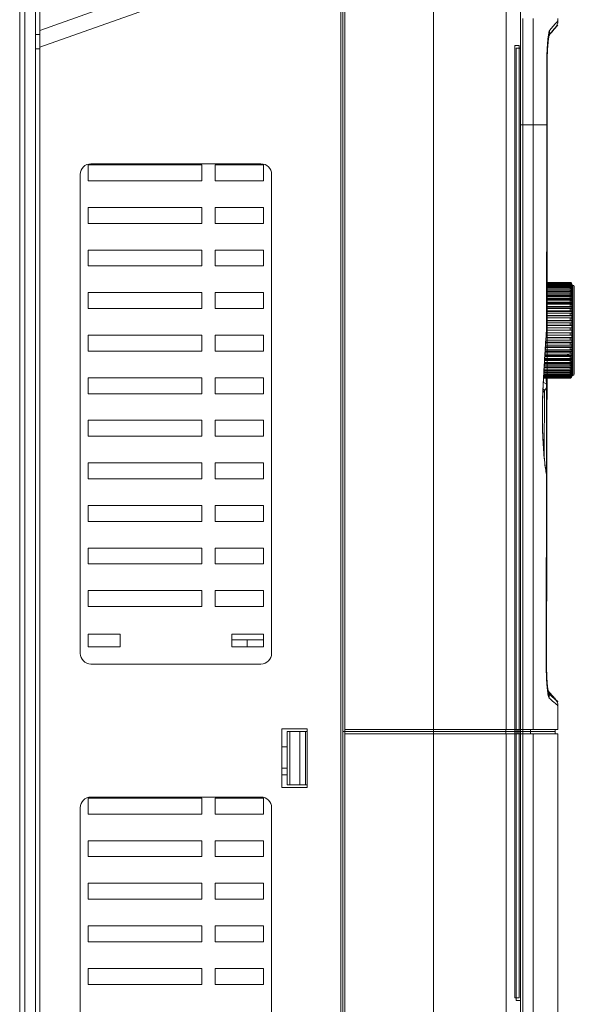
# Model space of a CAD drawing. Header units: millimetres. Extents: x -473 to 23648, y -382 to 1866.
# Tile 197 of 256: x 6564 to 6669, y 183 to 368. Entities that reach past the tile are written whole.
import ezdxf

# ---------------------------------------------------------------- set-up
doc = ezdxf.new("R2010")
doc.units = ezdxf.units.MM
doc.header["$LTSCALE"] = 80
doc.layers.get('0').update_dxf_attribs({"linetype": 'CONTINUOUS'})
for name, color, linetype in [('02___PRT_ALL_AXES', 7, 'CONTINUOUS'), ('06___PRT_ALL_SURFS', 7, 'CONTINUOUS'), ('09_ALL_ROUNDS', 7, 'CONTINUOUS'), ('10_ALL_CHAMFER', 7, 'CONTINUOUS'), ('20_ALL_FEATURES', 7, 'CONTINUOUS')]:
    doc.layers.add(name, color=color, linetype=linetype)

msp = doc.modelspace()

# ---------------------------------------------------------------- linework, layer by layer
at = {"linetype": 'Continuous', "lineweight": 0}
for p, q in [((6668.093, 318.518), (6668.293, 318.518)), ((6668.293, 318.518), (6668.293, 301.518)), ((6668.593, 318.218), (6668.593, 301.818)), ((6668.093, 301.518), (6668.293, 301.518))]:
    msp.add_line(p, q, dxfattribs=at)
for centre, start, end in [((6668.293, 318.218), 0, 90), ((6668.293, 301.818), 270, 0)]:
    msp.add_arc(centre, 0.3, start, end, dxfattribs=at)
msp.add_open_spline([(6667.473, 305.437), (6667.468, 305.438), (6667.461, 305.44), (6667.454, 305.442), (6667.449, 305.443), (6667.446, 305.444), (6667.443, 305.445), (6667.441, 305.446), (6667.439, 305.446), (6667.438, 305.446), (6667.437, 305.446), (6667.437, 305.447), (6667.436, 305.447), (6667.436, 305.447), (6667.434, 305.447), (6667.433, 305.448), (6667.43, 305.448), (6667.427, 305.449), (6667.424, 305.45), (6667.418, 305.451), (6667.41, 305.454), (6667.399, 305.456), (6667.386, 305.46), (6667.369, 305.464), (6667.348, 305.469), (6667.328, 305.475), (6667.307, 305.48), (6667.287, 305.485), (6667.27, 305.489), (6667.256, 305.493), (6667.246, 305.495), (6667.237, 305.497), (6667.23, 305.499), (6667.226, 305.5), (6667.222, 305.501), (6667.22, 305.501), (6667.219, 305.502), (6667.218, 305.502), (6667.217, 305.502), (6667.215, 305.502), (6667.213, 305.503), (6667.21, 305.504), (6667.206, 305.505), (6667.2, 305.506), (6667.194, 305.507), (6667.185, 305.51), (6667.17, 305.513), (6667.156, 305.516), (6667.147, 305.518)], degree=3, knots=[0, 0, 0, 0, 0.01397646, 0.02096469, 0.02445881, 0.02795292, 0.03144704, 0.0331941, 0.03494116, 0.03581468, 0.03668821, 0.03712498, 0.03770875, 0.03836602, 0.03902329, 0.04165238, 0.04428146, 0.04691055, 0.04953964, 0.05479781, 0.06531417, 0.07583052, 0.08634687, 0.10743302, 0.12854603, 0.14965904, 0.17085086, 0.19204267, 0.21326016, 0.22389471, 0.23452927, 0.24516382, 0.25048109, 0.25579837, 0.258457, 0.26111564, 0.26244496, 0.26317094, 0.26401957, 0.26571682, 0.26741407, 0.27080858, 0.27420309, 0.28099211, 0.28778112, 0.29457014, 0.30814817, 0.33530424, 0.33530424, 0.33530424, 0.33530424], dxfattribs=at)
at = {"layer": '02___PRT_ALL_AXES', "linetype": 'Continuous', "lineweight": 0}
for p, q in [((6658.885, 368.603), (6658.885, 363.103)), ((6660.83, 368.603), (6660.83, 348.603)), ((6665.493, 368.179), (6665.493, 368.603)), ((6663.965, 366.446), (6664.577, 367.141)), ((6664.295, 366.062), (6664.82, 366.66)), ((6664.807, 366.603), (6664.334, 366.061)), ((6664.807, 366.593), (6664.334, 366.051)), ((6664.577, 367.141), (6664.622, 367.192)), ((6665.493, 367.388), (6664.807, 366.603)), ((6665.493, 367.378), (6664.807, 366.593)), ((6664.82, 366.66), (6664.998, 366.862)), ((6663.738, 365.427), (6664.295, 366.062)), ((6664.334, 366.061), (6663.95, 365.621)), ((6664.334, 366.051), (6663.95, 365.61)), ((6658.885, 363.103), (6658.885, 348.603)), ((6663.394, 348.603), (6663.394, 359.4)), ((6663.395, 359.4), (6663.404, 359.4)), ((6663.403, 348.603), (6663.403, 359.4)), ((6663.404, 359.6), (6663.412, 360.484)), ((6663.404, 359.4), (6663.404, 359.6)), ((6663.47, 359.647), (6663.47, 348.593)), ((6658.493, 348.603), (6658.885, 348.603)), ((6658.885, 348.603), (6663.394, 348.603)), ((6663.394, 348.657), (6663.403, 348.657)), ((6663.394, 348.603), (6663.403, 348.603)), ((6663.47, 348.603), (6663.465, 326.852)), ((6598.543, 341.103), (6577.143, 341.103)), ((6577.143, 341.103), (6577.143, 338.103)), ((6609.643, 341.303), (6577.643, 341.303)), ((6598.543, 341.103), (6598.543, 338.103)), ((6610.143, 341.103), (6601.043, 341.103)), ((6601.043, 341.103), (6601.043, 338.103)), ((6610.143, 338.103), (6610.143, 341.103)), ((6575.643, 339.303), (6575.643, 249.303)), ((6611.643, 249.303), (6611.643, 339.303)), ((6577.143, 338.103), (6598.543, 338.103)), ((6601.043, 338.103), (6610.143, 338.103)), ((6598.543, 333.103), (6577.143, 333.103)), ((6577.143, 333.103), (6577.143, 330.103)), ((6598.543, 333.103), (6598.543, 330.103)), ((6610.143, 333.103), (6601.043, 333.103)), ((6601.043, 333.103), (6601.043, 330.103)), ((6610.143, 330.103), (6610.143, 333.103)), ((6577.143, 330.103), (6598.543, 330.103)), ((6601.043, 330.103), (6610.143, 330.103)), ((6663.465, 326.547), (6663.461, 319.012)), ((6663.465, 326.852), (6663.465, 326.547)), ((6598.543, 325.103), (6577.143, 325.103)), ((6577.143, 325.103), (6577.143, 322.103)), ((6598.543, 325.103), (6598.543, 322.103)), ((6610.143, 325.103), (6601.043, 325.103)), ((6601.043, 325.103), (6601.043, 322.103)), ((6610.143, 322.103), (6610.143, 325.103)), ((6577.143, 322.103), (6598.543, 322.103)), ((6601.043, 322.103), (6610.143, 322.103)), ((6598.543, 317.103), (6577.143, 317.103)), ((6577.143, 317.103), (6577.143, 314.103)), ((6598.543, 317.103), (6598.543, 314.103)), ((6610.143, 317.103), (6601.043, 317.103)), ((6601.043, 317.103), (6601.043, 314.103)), ((6610.143, 314.103), (6610.143, 317.103)), ((6577.143, 314.103), (6598.543, 314.103)), ((6601.043, 314.103), (6610.143, 314.103)), ((6598.543, 309.103), (6577.143, 309.103)), ((6577.143, 309.103), (6577.143, 306.103)), ((6598.543, 309.103), (6598.543, 306.103)), ((6610.143, 309.103), (6601.043, 309.103)), ((6601.043, 309.103), (6601.043, 306.103)), ((6610.143, 306.103), (6610.143, 309.103)), ((6663.455, 310.465), (6663.427, 283.425)), ((6577.143, 306.103), (6598.543, 306.103)), ((6601.043, 306.103), (6610.143, 306.103)), ((6598.543, 301.103), (6577.143, 301.103)), ((6577.143, 301.103), (6577.143, 298.103)), ((6598.543, 301.103), (6598.543, 298.103)), ((6610.143, 301.103), (6601.043, 301.103)), ((6601.043, 301.103), (6601.043, 298.103)), ((6610.143, 298.103), (6610.143, 301.103)), ((6663.447, 301.017), (6663.427, 283.425)), ((6577.143, 298.103), (6598.543, 298.103)), ((6601.043, 298.103), (6610.143, 298.103)), ((6663.359, 282.875), (6663.379, 299.506)), ((6663.446, 299.504), (6663.427, 283.115)), ((6598.543, 293.103), (6577.143, 293.103)), ((6577.143, 293.103), (6577.143, 290.103)), ((6598.543, 293.103), (6598.543, 290.103)), ((6610.143, 293.103), (6601.043, 293.103)), ((6601.043, 293.103), (6601.043, 290.103)), ((6610.143, 290.103), (6610.143, 293.103)), ((6577.143, 290.103), (6598.543, 290.103)), ((6601.043, 290.103), (6610.143, 290.103)), ((6598.543, 285.103), (6577.143, 285.103)), ((6577.143, 285.103), (6577.143, 282.103)), ((6598.543, 285.103), (6598.543, 282.103)), ((6610.143, 285.103), (6601.043, 285.103)), ((6601.043, 285.103), (6601.043, 282.103)), ((6610.143, 282.103), (6610.143, 285.103)), ((6663.427, 283.425), (6663.427, 283.115)), ((6663.427, 283.115), (6663.427, 282.869)), ((6577.143, 282.103), (6598.543, 282.103)), ((6601.043, 282.103), (6610.143, 282.103)), ((6663.298, 247.929), (6663.359, 282.875)), ((6598.543, 277.103), (6577.143, 277.103)), ((6577.143, 277.103), (6577.143, 274.103)), ((6598.543, 277.103), (6598.543, 274.103)), ((6610.143, 277.103), (6601.043, 277.103)), ((6601.043, 277.103), (6601.043, 274.103)), ((6610.143, 274.103), (6610.143, 277.103)), ((6577.143, 274.103), (6598.543, 274.103)), ((6601.043, 274.103), (6610.143, 274.103)), ((6598.543, 269.103), (6577.143, 269.103)), ((6577.143, 269.103), (6577.143, 266.103)), ((6598.543, 269.103), (6598.543, 266.103)), ((6610.143, 269.103), (6601.043, 269.103)), ((6601.043, 269.103), (6601.043, 266.103)), ((6610.143, 266.103), (6610.143, 269.103)), ((6577.143, 266.103), (6598.543, 266.103)), ((6601.043, 266.103), (6610.143, 266.103)), ((6598.543, 261.103), (6577.143, 261.103)), ((6577.143, 261.103), (6577.143, 258.103)), ((6598.543, 261.103), (6598.543, 258.103)), ((6610.143, 261.103), (6601.043, 261.103)), ((6601.043, 261.103), (6601.043, 258.103)), ((6610.143, 258.103), (6610.143, 261.103)), ((6577.143, 258.103), (6598.543, 258.103)), ((6601.043, 258.103), (6610.143, 258.103)), ((6577.643, 247.303), (6609.643, 247.303)), ((6663.287, 247.929), (6663.298, 247.929)), ((6663.299, 247.444), (6663.298, 247.929)), ((6663.367, 247.928), (6663.366, 247.595)), ((6663.558, 242.41), (6663.544, 242.516)), ((6663.87, 241.622), (6664.366, 241.193)), ((6663.87, 241.612), (6664.366, 241.182)), ((6664.366, 241.193), (6665.481, 240.228)), ((6664.366, 241.182), (6665.481, 240.217)), ((6665.222, 240.452), (6665.493, 240.218)), ((6665.241, 240.425), (6665.493, 240.208)), ((6614.543, 234.603), (6614.543, 224.603)), ((6615.096, 234.603), (6615.096, 224.603)), ((6616.982, 234.603), (6616.982, 224.603)), ((6618.043, 234.603), (6618.043, 224.603)), ((6658.493, 234.193), (6658.493, 67.822)), ((6577.143, 222.103), (6577.143, 219.103)), ((6598.543, 222.103), (6577.143, 222.103)), ((6609.643, 222.303), (6577.643, 222.303)), ((6598.543, 222.103), (6598.543, 219.103)), ((6601.043, 222.103), (6601.043, 219.103)), ((6610.143, 222.103), (6601.043, 222.103)), ((6610.143, 219.103), (6610.143, 222.103)), ((6575.643, 220.303), (6575.643, 130.303)), ((6611.643, 130.303), (6611.643, 220.303)), ((6577.143, 219.103), (6598.543, 219.103)), ((6601.043, 219.103), (6610.143, 219.103)), ((6577.143, 214.103), (6577.143, 211.103)), ((6598.543, 214.103), (6577.143, 214.103)), ((6598.543, 214.103), (6598.543, 211.103)), ((6601.043, 214.103), (6601.043, 211.103)), ((6610.143, 214.103), (6601.043, 214.103)), ((6610.143, 211.103), (6610.143, 214.103)), ((6577.143, 211.103), (6598.543, 211.103)), ((6601.043, 211.103), (6610.143, 211.103)), ((6577.143, 206.103), (6577.143, 203.103)), ((6598.543, 206.103), (6577.143, 206.103)), ((6598.543, 206.103), (6598.543, 203.103)), ((6601.043, 206.103), (6601.043, 203.103)), ((6610.143, 206.103), (6601.043, 206.103)), ((6610.143, 203.103), (6610.143, 206.103)), ((6577.143, 203.103), (6598.543, 203.103)), ((6601.043, 203.103), (6610.143, 203.103)), ((6577.143, 198.103), (6577.143, 195.103)), ((6598.543, 198.103), (6577.143, 198.103)), ((6598.543, 198.103), (6598.543, 195.103)), ((6601.043, 198.103), (6601.043, 195.103)), ((6610.143, 198.103), (6601.043, 198.103)), ((6610.143, 195.103), (6610.143, 198.103)), ((6577.143, 195.103), (6598.543, 195.103)), ((6601.043, 195.103), (6610.143, 195.103)), ((6577.143, 190.103), (6577.143, 187.103)), ((6598.543, 190.103), (6577.143, 190.103)), ((6598.543, 190.103), (6598.543, 187.103)), ((6601.043, 190.103), (6601.043, 187.103)), ((6610.143, 190.103), (6601.043, 190.103)), ((6610.143, 187.103), (6610.143, 190.103)), ((6577.143, 187.103), (6598.543, 187.103)), ((6601.043, 187.103), (6610.143, 187.103))]:
    msp.add_line(p, q, dxfattribs=at)
for points in [[(6663.412, 360.484), (6663.428, 361.322), (6663.455, 362.104), (6663.489, 362.823), (6663.528, 363.471), (6663.571, 364.042), (6663.618, 364.534), (6663.665, 364.945)], [(6663.665, 364.945), (6663.711, 365.27), (6663.751, 365.499), (6663.759, 365.54)], [(6663.666, 364.957), (6663.712, 365.278), (6663.738, 365.427)], [(6663.389, 310.467), (6663.391, 313.976), (6663.403, 348.603)], [(6663.6, 242.114), (6663.545, 242.504), (6663.489, 243.018), (6663.433, 243.666), (6663.383, 244.447), (6663.341, 245.349), (6663.312, 246.356), (6663.299, 247.444)], [(6663.675, 241.729), (6663.674, 241.735), (6663.646, 241.853), (6663.6, 242.114)]]:
    msp.add_lwpolyline(points, dxfattribs=at)
for centre, radius, start, end in [((6661.974, 366.431), 1.991, 345.82553, 0.41641), ((6663.493, 368.179), 2, 318.80025, 359.99994), ((6675.142, 363.603), 11.58, 172.52708, 172.85346), ((6674.298, 363.714), 10.728, 171.99426, 172.52938), ((6661.992, 366.427), 1.973, 331.10198, 345.80696), ((6726.936, 359.647), 63.466, 179.50048, 180.00002), ((6726.936, 359.637), 63.466, 179.50048, 180.00002), ((6577.643, 339.303), 2, 90, 180), ((6609.643, 339.303), 2, 0, 90), ((6577.643, 249.303), 2, 180, 270), ((6609.643, 249.303), 2, 270, 0), ((6723.815, 247.476), 60.449, 179.87753, 180.23222), ((6723.815, 247.466), 60.449, 179.87753, 180.23222), ((6672.612, 243.836), 9.082, 188.04285, 189.78741), ((6672.714, 243.841), 9.185, 188.04929, 189.69392), ((6661.896, 240.891), 1.988, 359.53092, 26.43556), ((6663.493, 239.462), 2, 359.99999, 41.42366), ((6577.643, 220.303), 2, 90, 180), ((6609.643, 220.303), 2, 0, 90)]:
    msp.add_arc(centre, radius, start, end, dxfattribs=at)
for points, knots in [([(6663.674, 365.208), (6663.713, 365.486), (6663.788, 365.89), (6663.868, 366.338), (6663.965, 366.446)], [0, 0, 0, 0, 0.8409239, 1.2762889, 1.2762889, 1.2762889, 1.2762889]), ([(6664.622, 367.192), (6664.7, 367.28), (6664.943, 367.556), (6665.233, 367.885), (6665.446, 368.126), (6665.493, 368.179)], [0, 0, 0, 0, 0.3538077, 1.1034089, 1.3166816, 1.3166816, 1.3166816, 1.3166816]), ([(6663.394, 359.4), (6663.394, 360.002), (6663.408, 361.162), (6663.466, 362.752), (6663.552, 364.031), (6663.616, 364.753), (6663.652, 365.044)], [0, 0, 0, 0, 1.8066217, 3.479322, 4.7731558, 5.6522464, 5.6522464, 5.6522464, 5.6522464]), ([(6663.728, 364.743), (6663.713, 364.639), (6663.695, 364.496), (6663.679, 364.354), (6663.675, 364.316)], [0, 0, 0, 0, 0.31612337, 0.43053878, 0.43053878, 0.43053878, 0.43053878]), ([(6663.728, 364.733), (6663.713, 364.628), (6663.695, 364.486), (6663.679, 364.343), (6663.675, 364.305)], [0, 0, 0, 0, 0.31612337, 0.43053878, 0.43053878, 0.43053878, 0.43053878]), ([(6663.95, 365.621), (6663.9, 365.564), (6663.838, 365.352), (6663.775, 365.06), (6663.741, 364.833), (6663.728, 364.743)], [0, 0, 0, 0, 0.22475118, 0.63613667, 0.90971592, 0.90971592, 0.90971592, 0.90971592]), ([(6663.95, 365.61), (6663.9, 365.554), (6663.838, 365.341), (6663.775, 365.05), (6663.741, 364.823), (6663.728, 364.733)], [0, 0, 0, 0, 0.22475118, 0.63613667, 0.90971592, 0.90971592, 0.90971592, 0.90971592]), ([(6663.675, 364.316), (6663.651, 364.106), (6663.604, 363.601), (6663.548, 362.766), (6663.504, 361.788), (6663.481, 360.921), (6663.474, 360.383), (6663.472, 360.201)], [0, 0, 0, 0, 0.6349655, 1.5193591, 2.5097115, 3.5733861, 4.1217966, 4.1217966, 4.1217966, 4.1217966]), ([(6663.675, 364.305), (6663.651, 364.095), (6663.604, 363.591), (6663.548, 362.756), (6663.504, 361.777), (6663.481, 360.91), (6663.474, 360.373), (6663.472, 360.19)], [0, 0, 0, 0, 0.6349655, 1.5193591, 2.5097115, 3.5733861, 4.1217966, 4.1217966, 4.1217966, 4.1217966]), ([(6663.47, 348.603), (6663.47, 337.125), (6663.466, 324.413), (6663.456, 311.7), (6663.455, 310.465)], [0, 0, 0, 0, 34.432987, 38.1384555, 38.1384555, 38.1384555, 38.1384555]), ([(6663.47, 348.593), (6663.47, 337.115), (6663.466, 324.406), (6663.456, 311.696), (6663.455, 310.465)], [0, 0, 0, 0, 34.432987, 38.1279819, 38.1279819, 38.1279819, 38.1279819]), ([(6663.427, 282.869), (6663.426, 282.021), (6663.41, 270.374), (6663.39, 258.727), (6663.367, 247.928)], [0, 0, 0, 0, 2.5447542, 34.9417243, 34.9417243, 34.9417243, 34.9417243]), ([(6663.427, 282.869), (6663.426, 282.025), (6663.41, 270.377), (6663.39, 258.73), (6663.367, 247.928)], [0, 0, 0, 0, 2.5342885, 34.941703, 34.941703, 34.941703, 34.941703]), ([(6663.54, 242.345), (6663.511, 242.597), (6663.455, 243.144), (6663.389, 244.058), (6663.332, 245.161), (6663.294, 246.475), (6663.287, 247.424), (6663.287, 247.929)], [0, 0, 0, 0, 0.7622863, 1.6488959, 2.7467225, 4.0778486, 5.5922718, 5.5922718, 5.5922718, 5.5922718]), ([(6663.366, 247.231), (6663.367, 246.984), (6663.373, 246.377), (6663.398, 245.437), (6663.444, 244.448), (6663.505, 243.57), (6663.567, 242.954), (6663.609, 242.636), (6663.619, 242.565)], [0, 0, 0, 0, 0.7425471, 1.8203614, 2.8217407, 3.7121375, 4.461589, 4.6756896, 4.6756896, 4.6756896, 4.6756896]), ([(6663.366, 247.221), (6663.367, 246.973), (6663.373, 246.367), (6663.398, 245.426), (6663.444, 244.437), (6663.505, 243.559), (6663.567, 242.944), (6663.609, 242.626), (6663.619, 242.555)], [0, 0, 0, 0, 0.7425471, 1.8203614, 2.8217407, 3.7121375, 4.461589, 4.6756896, 4.6756896, 4.6756896, 4.6756896]), ([(6663.619, 242.565), (6663.637, 242.443), (6663.678, 242.19), (6663.734, 241.921), (6663.784, 241.78), (6663.789, 241.765)], [0, 0, 0, 0, 0.37001305, 0.7709576, 0.81933969, 0.81933969, 0.81933969, 0.81933969]), ([(6663.619, 242.555), (6663.637, 242.433), (6663.678, 242.179), (6663.734, 241.911), (6663.784, 241.77), (6663.789, 241.754)], [0, 0, 0, 0, 0.37001305, 0.7709576, 0.81933969, 0.81933969, 0.81933969, 0.81933969]), ([(6663.883, 240.874), (6663.807, 240.94), (6663.73, 241.232), (6663.619, 241.711), (6663.567, 242.119), (6663.54, 242.345)], [0, 0, 0, 0, 0.3014853, 0.8372453, 1.5198879, 1.5198879, 1.5198879, 1.5198879]), ([(6664.992, 240.785), (6664.962, 240.812), (6664.832, 240.926), (6664.528, 241.192), (6664.256, 241.433), (6664.082, 241.585)], [0, 0, 0, 0, 0.1204442, 0.5195697, 1.2118144, 1.2118144, 1.2118144, 1.2118144]), ([(6665.493, 239.462), (6665.462, 239.489), (6665.329, 239.606), (6665.015, 239.88), (6664.734, 240.128), (6664.555, 240.286)], [0, 0, 0, 0, 0.1232485, 0.5327857, 1.2482911, 1.2482911, 1.2482911, 1.2482911])]:
    msp.add_open_spline(points, degree=3, knots=knots, dxfattribs=at)
for points in [[(6664.082, 241.585), (6663.929, 241.72), (6663.776, 241.854), (6663.622, 241.988)], [(6663.789, 241.765), (6663.809, 241.714), (6663.829, 241.658), (6663.87, 241.622)], [(6663.789, 241.754), (6663.809, 241.703), (6663.829, 241.648), (6663.87, 241.612)], [(6664.555, 240.286), (6664.331, 240.482), (6664.107, 240.678), (6663.883, 240.874)]]:
    msp.add_open_spline(points, degree=3, dxfattribs=at)
at = {"layer": '06___PRT_ALL_SURFS', "linetype": 'Continuous', "lineweight": 0}
for p, q in [((6657.39, 184.551), (6657.39, 363.551)), ((6657.39, 363.551), (6658.193, 363.551)), ((6657.675, 184.051), (6657.675, 363.051)), ((6657.675, 363.051), (6658.493, 363.051)), ((6658.193, 363.551), (6658.193, 184.551)), ((6658.493, 363.051), (6658.493, 184.051)), ((6657.39, 184.551), (6658.193, 184.551)), ((6657.675, 184.051), (6658.493, 184.051))]:
    msp.add_line(p, q, dxfattribs=at)
at = {"layer": '09_ALL_ROUNDS', "linetype": 'Continuous', "lineweight": 0}
for p, q in [((6564.243, 43.089), (6564.243, 413.089)), ((6565.243, 63.103), (6565.243, 383.103)), ((6567.243, 381.603), (6567.243, 64.603)), ((6667.793, 319.018), (6663.393, 319.018)), ((6667.793, 319.006), (6663.393, 319.006)), ((6667.793, 318.969), (6663.393, 318.969)), ((6667.793, 318.907), (6663.393, 318.907)), ((6667.793, 318.822), (6663.393, 318.822)), ((6667.793, 318.712), (6663.393, 318.712)), ((6667.793, 318.578), (6663.393, 318.578)), ((6667.793, 318.421), (6663.393, 318.421)), ((6667.793, 318.969), (6667.793, 319.006)), ((6667.793, 318.822), (6667.793, 318.907)), ((6667.793, 318.578), (6667.793, 318.712)), ((6667.793, 318.24), (6667.793, 318.421)), ((6668.093, 318.292), (6668.042, 318.292)), ((6668.093, 318.528), (6668.069, 318.528)), ((6668.093, 318.671), (6668.083, 318.671)), ((6668.093, 318.718), (6668.093, 318.706)), ((6668.093, 301.425), (6668.093, 318.671)), ((6667.793, 317.813), (6663.392, 317.813)), ((6667.793, 317.566), (6663.392, 317.566)), ((6667.793, 317.299), (6663.392, 317.299)), ((6668.093, 317.057), (6663.392, 317.057)), ((6667.793, 317.013), (6663.392, 317.013)), ((6667.793, 316.707), (6663.392, 316.707)), ((6668.093, 316.484), (6663.392, 316.484)), ((6667.793, 318.24), (6663.393, 318.24)), ((6667.793, 318.037), (6663.393, 318.037)), ((6667.793, 317.813), (6667.793, 318.037)), ((6667.793, 317.299), (6667.793, 317.566)), ((6667.793, 316.707), (6667.793, 317.013)), ((6668.093, 317.553), (6667.888, 317.553)), ((6668.093, 317.966), (6667.992, 317.966)), ((6667.793, 314.92), (6663.391, 314.92)), ((6667.793, 316.382), (6663.392, 316.382)), ((6667.793, 316.04), (6663.392, 316.04)), ((6668.093, 315.84), (6663.392, 315.84)), ((6667.793, 315.682), (6663.392, 315.682)), ((6667.793, 315.308), (6663.392, 315.308)), ((6668.093, 315.132), (6663.392, 315.132)), ((6667.793, 316.04), (6667.793, 316.382)), ((6667.793, 315.308), (6667.793, 315.682)), ((6667.793, 314.518), (6667.793, 314.92)), ((6667.793, 312.799), (6663.39, 312.799)), ((6667.793, 314.518), (6663.391, 314.518)), ((6668.093, 314.368), (6663.391, 314.368)), ((6667.793, 314.104), (6663.391, 314.104)), ((6667.793, 313.679), (6663.391, 313.679)), ((6668.093, 313.557), (6663.391, 313.557)), ((6667.793, 313.244), (6663.391, 313.244)), ((6667.793, 313.679), (6667.793, 314.104)), ((6667.793, 312.799), (6667.793, 313.244)), ((6667.793, 311.426), (6663.389, 311.426)), ((6667.793, 310.959), (6663.389, 310.959)), ((6668.093, 310.928), (6663.389, 310.928)), ((6668.093, 312.707), (6663.39, 312.707)), ((6667.793, 312.348), (6663.39, 312.348)), ((6667.793, 311.89), (6663.39, 311.89)), ((6668.093, 311.827), (6663.39, 311.827)), ((6667.793, 311.89), (6667.793, 312.348)), ((6667.793, 310.959), (6667.793, 311.426)), ((6667.793, 309.078), (6663.298, 309.078)), ((6667.793, 309.547), (6663.331, 309.547)), ((6668.093, 309.563), (6663.332, 309.563)), ((6667.793, 310.018), (6663.364, 310.018)), ((6663.379, 310.341), (6663.374, 310.268)), ((6663.389, 310.467), (6663.379, 310.341)), ((6663.379, 310.341), (6663.379, 310.467)), ((6663.381, 310.268), (6663.379, 310.341)), ((6663.381, 310.268), (6663.389, 310.467)), ((6667.793, 310.489), (6663.389, 310.489)), ((6667.793, 310.018), (6667.793, 310.489)), ((6668.093, 310.018), (6667.793, 310.018)), ((6667.793, 309.078), (6667.793, 309.547)), ((6667.793, 307.237), (6663.169, 307.237)), ((6667.793, 307.689), (6663.201, 307.689)), ((6668.093, 307.767), (6663.206, 307.767)), ((6667.793, 308.147), (6663.233, 308.147)), ((6667.793, 308.61), (6663.265, 308.61)), ((6668.093, 308.657), (6663.268, 308.657)), ((6667.793, 308.147), (6667.793, 308.61)), ((6667.793, 307.237), (6667.793, 307.689)), ((6667.793, 305.518), (6663.062, 305.518)), ((6667.793, 305.932), (6663.087, 305.932)), ((6668.093, 306.069), (6663.095, 306.069)), ((6667.793, 306.358), (6663.112, 306.358)), ((6667.793, 306.793), (6663.139, 306.793)), ((6668.093, 306.901), (6663.146, 306.901)), ((6667.793, 306.358), (6667.793, 306.793)), ((6667.793, 305.518), (6667.793, 305.932)), ((6667.793, 303.654), (6662.951, 303.654)), ((6668.093, 303.866), (6662.963, 303.866)), ((6667.793, 303.996), (6662.971, 303.996)), ((6667.793, 304.354), (6662.992, 304.354)), ((6668.093, 304.543), (6663.004, 304.543)), ((6667.793, 304.728), (6663.015, 304.728)), ((6667.793, 305.117), (6663.038, 305.117)), ((6668.093, 305.28), (6663.048, 305.28)), ((6667.793, 304.728), (6667.793, 305.117)), ((6667.793, 303.996), (6667.793, 304.354)), ((6667.793, 303.33), (6667.793, 303.654)), ((6667.793, 301.796), (6662.848, 301.796)), ((6667.793, 301.999), (6662.858, 301.999)), ((6667.793, 302.224), (6662.869, 302.224)), ((6667.793, 302.47), (6662.881, 302.47)), ((6668.093, 302.722), (6662.895, 302.722)), ((6667.793, 302.737), (6662.896, 302.737)), ((6667.793, 303.024), (6662.913, 303.024)), ((6668.093, 303.257), (6662.927, 303.257)), ((6667.793, 303.33), (6662.931, 303.33)), ((6667.793, 302.737), (6667.793, 303.024)), ((6667.793, 302.224), (6667.793, 302.47)), ((6667.793, 301.796), (6667.793, 301.999)), ((6668.093, 302.267), (6667.953, 302.267)), ((6668.093, 301.896), (6668.021, 301.896)), ((6667.793, 301.018), (6662.809, 301.018)), ((6667.793, 301.031), (6662.81, 301.031)), ((6667.793, 301.068), (6662.812, 301.068)), ((6667.793, 301.129), (6662.815, 301.129)), ((6667.793, 301.215), (6662.819, 301.215)), ((6667.793, 301.325), (6662.824, 301.325)), ((6667.793, 301.459), (6662.831, 301.459)), ((6667.793, 301.616), (6662.839, 301.616)), ((6663.372, 299.706), (6663.282, 301.018)), ((6667.793, 301.459), (6667.793, 301.616)), ((6667.793, 301.215), (6667.793, 301.325)), ((6667.793, 301.068), (6667.793, 301.129)), ((6667.793, 301.018), (6667.793, 301.031)), ((6668.093, 301.615), (6668.056, 301.615)), ((6668.093, 301.425), (6668.079, 301.425)), ((6668.093, 301.366), (6668.093, 301.33)), ((6662.693, 298.816), (6662.691, 298.773)), ((6662.698, 298.773), (6662.693, 298.816)), ((6663.379, 299.506), (6663.372, 299.706)), ((6663.379, 299.506), (6663.379, 299.506)), ((6663.275, 283.431), (6663.275, 283.429)), ((6663.275, 283.429), (6663.287, 283.244)), ((6663.335, 283.122), (6663.275, 283.429)), ((6663.335, 283.122), (6663.335, 283.121)), ((6663.359, 282.875), (6663.335, 283.121)), ((6663.335, 283.121), (6663.35, 282.922)), ((6663.35, 282.922), (6663.359, 282.875)), ((6663.35, 282.875), (6663.35, 282.922)), ((6663.359, 282.875), (6663.359, 282.875)), ((6664.992, 240.785), (6663.558, 242.41)), ((6614.543, 224.603), (6614.543, 234.603)), ((6614.543, 234.603), (6618.043, 234.603)), ((6618.043, 224.603), (6614.543, 224.603))]:
    msp.add_line(p, q, dxfattribs=at)
for points in [[(6662.698, 298.773), (6662.889, 302.625), (6663.142, 306.845), (6663.381, 310.268)], [(6663.275, 283.431), (6663.109, 284.485), (6662.906, 286.337), (6662.743, 288.627), (6662.636, 291.234), (6662.597, 294.009), (6662.63, 296.79), (6662.698, 298.773)]]:
    msp.add_lwpolyline(points, dxfattribs=at)
for centre, radius, start, end in [((6667.793, 318.718), 0.3, 0, 90), ((6667.806, 318.529), 0.287, 16.38368, 18.35138), ((6667.81, 318.422), 0.282, 0.06429, 18.55973), ((6667.819, 318.292), 0.274, 0.07507, 18.8349), ((6667.804, 318.528), 0.289, 0.05356, 16.38886), ((6667.799, 318.611), 0.294, 0.03496, 11.55555), ((6667.797, 318.671), 0.296, 0.0153, 6.85916), ((6667.797, 318.706), 0.296, 0.002, 2.26733), ((7037.97, 282.357), 375.634, 175.73867, 176.13387), ((7043.64, 281.97), 381.318, 176.13332, 176.30459), ((7050.432, 281.537), 388.124, 176.30554, 176.81939), ((7054.871, 281.287), 392.57, 176.81878, 177.05939), ((6667.819, 301.744), 0.274, 341.16506, 359.92493), ((7058.201, 281.117), 395.904, 177.05959, 177.43774), ((6667.793, 301.318), 0.3, 270, 0), ((6667.793, 301.327), 0.296, 270.00049, 271.10685), ((6667.81, 301.615), 0.282, 341.44024, 359.93571), ((6667.806, 301.508), 0.287, 341.64859, 343.61567), ((6667.804, 301.509), 0.289, 343.61049, 359.94643), ((6667.799, 301.426), 0.294, 348.44382, 359.96503), ((6667.794, 301.366), 0.299, 350.6376, 353.15139), ((6667.797, 301.366), 0.296, 353.14023, 359.9847), ((6667.797, 301.33), 0.296, 357.73207, 359.998), ((6623.057, 323.699), 47.071, 327.34229, 327.834), ((6622.897, 323.8), 47.26, 327.83375, 327.95435), ((6662.537, 299.507), 0.842, 354.81237, 359.94908), ((6680.381, 286.448), 17.391, 190.00108, 190.6166), ((6686.91, 287.675), 24.034, 190.62289, 191.02039), ((6684.639, 287.23), 21.721, 191.01521, 191.44049)]:
    msp.add_arc(centre, radius, start, end, dxfattribs=at)
for points, knots in [([(6663.379, 310.467), (6663.381, 312.953), (6663.385, 317.886), (6663.389, 325.28), (6663.392, 332.752), (6663.394, 340.53), (6663.394, 345.849), (6663.394, 348.603)], [0, 0, 0, 0, 7.4566463, 14.8005439, 22.1813108, 29.8727292, 38.1359721, 38.1359721, 38.1359721, 38.1359721]), ([(6667.793, 319.006), (6667.824, 319.006), (6667.887, 318.996), (6667.972, 318.953), (6668.039, 318.885), (6668.081, 318.804), (6668.091, 318.745), (6668.093, 318.718)], [0, 0, 0, 0, 0.09385754, 0.18769173, 0.28148813, 0.37524672, 0.45741285, 0.45741285, 0.45741285, 0.45741285]), ([(6668.091, 318.706), (6668.088, 318.725), (6668.077, 318.775), (6668.039, 318.849), (6667.972, 318.916), (6667.887, 318.959), (6667.824, 318.969), (6667.793, 318.969)], [0, 0, 0, 0, 0.05830415, 0.15175689, 0.24536086, 0.33911581, 0.43296394, 0.43296394, 0.43296394, 0.43296394]), ([(6667.793, 318.907), (6667.824, 318.907), (6667.887, 318.898), (6667.972, 318.855), (6668.039, 318.788), (6668.074, 318.722), (6668.085, 318.681), (6668.087, 318.67)], [0, 0, 0, 0, 0.09383258, 0.18745627, 0.28074098, 0.37368548, 0.4077451, 0.4077451, 0.4077451, 0.4077451]), ([(6668.078, 318.619), (6668.068, 318.648), (6668.039, 318.704), (6667.972, 318.77), (6667.887, 318.812), (6667.824, 318.822), (6667.793, 318.822)], [0, 0, 0, 0, 0.09223613, 0.18507698, 0.27851862, 0.37232965, 0.37232965, 0.37232965, 0.37232965]), ([(6667.793, 318.712), (6667.824, 318.712), (6667.887, 318.702), (6667.972, 318.66), (6668.039, 318.595), (6668.068, 318.54), (6668.078, 318.511)], [0, 0, 0, 0, 0.09378372, 0.18699422, 0.27926968, 0.37060054, 0.37060054, 0.37060054, 0.37060054]), ([(6668.078, 318.381), (6668.068, 318.409), (6668.039, 318.464), (6667.971, 318.528), (6667.887, 318.568), (6667.824, 318.578), (6667.793, 318.578)], [0, 0, 0, 0, 0.09023286, 0.18182546, 0.27475791, 0.36850886, 0.36850886, 0.36850886, 0.36850886]), ([(6667.793, 318.421), (6667.824, 318.421), (6667.886, 318.411), (6667.971, 318.371), (6668.039, 318.309), (6668.068, 318.255), (6668.078, 318.227)], [0, 0, 0, 0, 0.09371307, 0.18632321, 0.27712037, 0.36606763, 0.36606763, 0.36606763, 0.36606763]), ([(6668.045, 318.114), (6668.042, 318.119), (6668.021, 318.147), (6667.971, 318.192), (6667.886, 318.231), (6667.824, 318.24), (6667.793, 318.24)], [0, 0, 0, 0, 0.01628933, 0.10618435, 0.19843098, 0.29210147, 0.29210147, 0.29210147, 0.29210147]), ([(6667.793, 318.037), (6667.824, 318.037), (6667.886, 318.029), (6667.971, 317.991), (6668.017, 317.95), (6668.035, 317.927)], [0, 0, 0, 0, 0.09362368, 0.18546915, 0.2743621, 0.2743621, 0.2743621, 0.2743621]), ([(6668.035, 317.705), (6668.017, 317.728), (6667.97, 317.767), (6667.886, 317.804), (6667.824, 317.813), (6667.793, 317.813)], [0, 0, 0, 0, 0.08779871, 0.17920927, 0.27278241, 0.27278241, 0.27278241, 0.27278241]), ([(6667.793, 317.566), (6667.824, 317.566), (6667.886, 317.558), (6667.97, 317.523), (6668.038, 317.467), (6668.082, 317.395), (6668.093, 317.341), (6668.093, 317.315)], [0, 0, 0, 0, 0.0935194, 0.18446564, 0.27108668, 0.35315488, 0.43227839, 0.43227839, 0.43227839, 0.43227839]), ([(6668.093, 317.057), (6668.093, 317.082), (6668.082, 317.135), (6668.038, 317.204), (6667.97, 317.258), (6667.886, 317.292), (6667.824, 317.299), (6667.793, 317.299)], [0, 0, 0, 0, 0.07642393, 0.15638307, 0.24175275, 0.33220992, 0.42567298, 0.42567298, 0.42567298, 0.42567298]), ([(6667.793, 317.013), (6667.824, 317.013), (6667.885, 317.005), (6667.969, 316.973), (6668.037, 316.921), (6668.082, 316.855), (6668.093, 316.804), (6668.093, 316.779)], [0, 0, 0, 0, 0.09340473, 0.18335309, 0.26740844, 0.34512521, 0.4186518, 0.4186518, 0.4186518, 0.4186518]), ([(6668.093, 316.484), (6668.093, 316.507), (6668.082, 316.556), (6668.037, 316.62), (6667.969, 316.669), (6667.885, 316.7), (6667.824, 316.707), (6667.793, 316.707)], [0, 0, 0, 0, 0.07044082, 0.14579573, 0.22848554, 0.31791064, 0.41125569, 0.41125569, 0.41125569, 0.41125569]), ([(6668.035, 317.927), (6668.054, 317.905), (6668.083, 317.855), (6668.093, 317.798), (6668.093, 317.77)], [0, 0, 0, 0, 0.08583893, 0.16973476, 0.16973476, 0.16973476, 0.16973476]), ([(6668.093, 317.553), (6668.093, 317.58), (6668.082, 317.636), (6668.053, 317.684), (6668.035, 317.705)], [0, 0, 0, 0, 0.08161672, 0.16564847, 0.16564847, 0.16564847, 0.16564847]), ([(6668.093, 317.966), (6668.093, 317.995), (6668.084, 318.048), (6668.059, 318.095), (6668.045, 318.114)], [0, 0, 0, 0, 0.08595384, 0.15732244, 0.15732244, 0.15732244, 0.15732244]), ([(6667.793, 316.382), (6667.824, 316.382), (6667.885, 316.376), (6667.968, 316.346), (6668.036, 316.3), (6668.082, 316.24), (6668.093, 316.193), (6668.093, 316.17)], [0, 0, 0, 0, 0.09328469, 0.1821776, 0.26346343, 0.33635254, 0.40352945, 0.40352945, 0.40352945, 0.40352945]), ([(6668.093, 315.84), (6668.093, 315.861), (6668.081, 315.906), (6668.036, 315.963), (6667.968, 316.007), (6667.885, 316.034), (6667.824, 316.04), (6667.793, 316.04)], [0, 0, 0, 0, 0.0637461, 0.13408303, 0.2139402, 0.3022977, 0.39552198, 0.39552198, 0.39552198, 0.39552198]), ([(6667.793, 315.682), (6667.824, 315.682), (6667.884, 315.676), (6667.968, 315.651), (6668.035, 315.61), (6668.081, 315.557), (6668.093, 315.513), (6668.093, 315.493)], [0, 0, 0, 0, 0.09316449, 0.18098925, 0.2594078, 0.32712596, 0.3872867, 0.3872867, 0.3872867, 0.3872867]), ([(6668.093, 315.132), (6668.093, 315.151), (6668.081, 315.192), (6668.034, 315.241), (6667.967, 315.279), (6667.884, 315.303), (6667.824, 315.308), (6667.793, 315.308)], [0, 0, 0, 0, 0.0564345, 0.12148971, 0.19847535, 0.28577597, 0.37888194, 0.37888194, 0.37888194, 0.37888194]), ([(6667.793, 314.92), (6667.824, 314.92), (6667.884, 314.915), (6667.967, 314.893), (6668.034, 314.858), (6668.08, 314.813), (6668.093, 314.774), (6668.093, 314.757)], [0, 0, 0, 0, 0.09304938, 0.17984038, 0.25541527, 0.31778875, 0.37037146, 0.37037146, 0.37037146, 0.37037146]), ([(6668.093, 314.368), (6668.093, 314.385), (6668.08, 314.421), (6668.033, 314.462), (6667.966, 314.494), (6667.884, 314.514), (6667.824, 314.518), (6667.793, 314.518)], [0, 0, 0, 0, 0.04862279, 0.1083246, 0.18252807, 0.26882989, 0.36182524, 0.36182524, 0.36182524, 0.36182524]), ([(6667.793, 314.104), (6667.824, 314.104), (6667.883, 314.1), (6667.966, 314.082), (6668.032, 314.053), (6668.079, 314.017), (6668.093, 313.983), (6668.093, 313.968)], [0, 0, 0, 0, 0.09294445, 0.17878329, 0.25167232, 0.30874523, 0.35332045, 0.35332045, 0.35332045, 0.35332045]), ([(6668.093, 313.557), (6668.093, 313.57), (6668.078, 313.602), (6668.031, 313.634), (6667.965, 313.659), (6667.883, 313.675), (6667.824, 313.679), (6667.793, 313.679)], [0, 0, 0, 0, 0.04046477, 0.0949886, 0.1666381, 0.25204567, 0.34494294, 0.34494294, 0.34494294, 0.34494294]), ([(6667.793, 313.244), (6667.824, 313.244), (6667.883, 313.24), (6667.965, 313.226), (6668.031, 313.204), (6668.077, 313.177), (6668.093, 313.148), (6668.093, 313.136)], [0, 0, 0, 0, 0.09285432, 0.1778676, 0.24837034, 0.30046656, 0.33678938, 0.33678938, 0.33678938, 0.33678938]), ([(6668.093, 312.707), (6668.093, 312.717), (6668.075, 312.743), (6668.03, 312.765), (6667.964, 312.785), (6667.883, 312.797), (6667.824, 312.799), (6667.793, 312.799)], [0, 0, 0, 0, 0.03219138, 0.08202768, 0.15149389, 0.2361547, 0.32897078, 0.32897078, 0.32897078, 0.32897078]), ([(6667.793, 312.348), (6667.824, 312.348), (6667.883, 312.345), (6667.964, 312.335), (6668.029, 312.319), (6668.074, 312.302), (6668.093, 312.279), (6668.093, 312.27)], [0, 0, 0, 0, 0.09278296, 0.17713754, 0.24569404, 0.29348834, 0.32161859, 0.32161859, 0.32161859, 0.32161859]), ([(6668.093, 311.827), (6668.093, 311.835), (6668.072, 311.853), (6668.029, 311.866), (6667.964, 311.88), (6667.883, 311.888), (6667.824, 311.89), (6667.793, 311.89)], [0, 0, 0, 0, 0.02423033, 0.0702533, 0.13804218, 0.22214064, 0.31489599, 0.31489599, 0.31489599, 0.31489599]), ([(6667.793, 311.426), (6667.824, 311.426), (6667.883, 311.425), (6667.963, 311.419), (6668.029, 311.409), (6668.069, 311.4), (6668.093, 311.386), (6668.093, 311.379)], [0, 0, 0, 0, 0.09273355, 0.17662928, 0.24380602, 0.28838106, 0.30901882, 0.30901882, 0.30901882, 0.30901882]), ([(6668.093, 310.928), (6668.093, 310.934), (6668.066, 310.941), (6668.03, 310.948), (6667.963, 310.954), (6667.883, 310.958), (6667.824, 310.959), (6667.793, 310.959)], [0, 0, 0, 0, 0.01759262, 0.06109197, 0.12782312, 0.21157213, 0.30428994, 0.30428994, 0.30428994, 0.30428994]), ([(6667.793, 310.489), (6667.824, 310.489), (6667.883, 310.489), (6667.962, 310.486), (6668.031, 310.485), (6668.063, 310.478), (6668.093, 310.479), (6668.093, 310.474)], [0, 0, 0, 0, 0.09270829, 0.17636851, 0.24282888, 0.28566495, 0.30112893, 0.30112893, 0.30112893, 0.30112893]), ([(6667.793, 309.547), (6667.824, 309.547), (6667.883, 309.548), (6667.962, 309.55), (6668.031, 309.551), (6668.063, 309.559), (6668.093, 309.558), (6668.093, 309.563)], [0, 0, 0, 0, 0.09270829, 0.1763685, 0.24282884, 0.28566486, 0.30112864, 0.30112864, 0.30112864, 0.30112864]), ([(6668.093, 309.109), (6668.093, 309.103), (6668.066, 309.096), (6668.03, 309.089), (6667.963, 309.083), (6667.883, 309.078), (6667.824, 309.078), (6667.793, 309.078)], [0, 0, 0, 0, 0.01759226, 0.0610915, 0.1278226, 0.2115716, 0.30428941, 0.30428941, 0.30428941, 0.30428941]), ([(6667.793, 308.61), (6667.824, 308.61), (6667.883, 308.612), (6667.963, 308.618), (6668.029, 308.628), (6668.069, 308.637), (6668.093, 308.65), (6668.093, 308.657)], [0, 0, 0, 0, 0.09273355, 0.17662926, 0.24380593, 0.2883808, 0.30901811, 0.30901811, 0.30901811, 0.30901811]), ([(6668.093, 308.209), (6668.093, 308.201), (6668.072, 308.183), (6668.029, 308.17), (6667.964, 308.157), (6667.883, 308.149), (6667.824, 308.147), (6667.793, 308.147)], [0, 0, 0, 0, 0.02422984, 0.0702526, 0.13804139, 0.22213981, 0.31489516, 0.31489516, 0.31489516, 0.31489516]), ([(6667.793, 307.689), (6667.824, 307.689), (6667.883, 307.691), (6667.964, 307.701), (6668.029, 307.718), (6668.074, 307.735), (6668.093, 307.757), (6668.093, 307.767)], [0, 0, 0, 0, 0.09278296, 0.1771375, 0.24569389, 0.29348794, 0.32161766, 0.32161766, 0.32161766, 0.32161766]), ([(6668.093, 307.33), (6668.093, 307.319), (6668.075, 307.294), (6668.03, 307.271), (6667.964, 307.252), (6667.883, 307.24), (6667.824, 307.237), (6667.793, 307.237)], [0, 0, 0, 0, 0.03219084, 0.08202686, 0.15149295, 0.23615371, 0.32896978, 0.32896978, 0.32896978, 0.32896978]), ([(6667.793, 306.793), (6667.824, 306.793), (6667.883, 306.796), (6667.965, 306.81), (6668.031, 306.833), (6668.077, 306.86), (6668.093, 306.888), (6668.093, 306.901)], [0, 0, 0, 0, 0.09285432, 0.17786754, 0.24837014, 0.30046605, 0.33678833, 0.33678833, 0.33678833, 0.33678833]), ([(6668.093, 306.48), (6668.093, 306.466), (6668.078, 306.435), (6668.031, 306.403), (6667.965, 306.377), (6667.883, 306.361), (6667.824, 306.358), (6667.793, 306.358)], [0, 0, 0, 0, 0.04046422, 0.09498772, 0.16663706, 0.25204458, 0.34494185, 0.34494185, 0.34494185, 0.34494185]), ([(6667.793, 305.932), (6667.824, 305.932), (6667.883, 305.937), (6667.966, 305.955), (6668.032, 305.983), (6668.079, 306.02), (6668.093, 306.054), (6668.093, 306.069)], [0, 0, 0, 0, 0.09294445, 0.17878322, 0.25167209, 0.30874465, 0.35331934, 0.35331934, 0.35331934, 0.35331934]), ([(6668.093, 305.668), (6668.093, 305.652), (6668.08, 305.616), (6668.033, 305.575), (6667.966, 305.543), (6667.884, 305.523), (6667.824, 305.518), (6667.793, 305.518)], [0, 0, 0, 0, 0.04862226, 0.10832372, 0.18252701, 0.26882878, 0.36182411, 0.36182411, 0.36182411, 0.36182411]), ([(6667.793, 305.117), (6667.824, 305.117), (6667.884, 305.122), (6667.967, 305.144), (6668.034, 305.178), (6668.08, 305.224), (6668.093, 305.262), (6668.093, 305.28)], [0, 0, 0, 0, 0.09304938, 0.17984031, 0.25541502, 0.31778815, 0.37037034, 0.37037034, 0.37037034, 0.37037034]), ([(6668.093, 304.905), (6668.093, 304.886), (6668.081, 304.845), (6668.034, 304.795), (6667.967, 304.758), (6667.884, 304.734), (6667.824, 304.728), (6667.793, 304.728)], [0, 0, 0, 0, 0.05643402, 0.12148888, 0.19847433, 0.28577487, 0.37888083, 0.37888083, 0.37888083, 0.37888083]), ([(6667.793, 304.354), (6667.824, 304.354), (6667.884, 304.36), (6667.968, 304.386), (6668.035, 304.427), (6668.081, 304.48), (6668.093, 304.523), (6668.093, 304.543)], [0, 0, 0, 0, 0.09316448, 0.18098917, 0.25940754, 0.32712535, 0.38728561, 0.38728561, 0.38728561, 0.38728561]), ([(6668.093, 304.197), (6668.093, 304.176), (6668.081, 304.13), (6668.036, 304.074), (6667.968, 304.03), (6667.885, 304.002), (6667.824, 303.996), (6667.793, 303.996)], [0, 0, 0, 0, 0.06374563, 0.13408223, 0.2139392, 0.30229664, 0.39552091, 0.39552091, 0.39552091, 0.39552091]), ([(6667.793, 303.654), (6667.824, 303.654), (6667.885, 303.661), (6667.968, 303.69), (6668.036, 303.737), (6668.082, 303.797), (6668.093, 303.844), (6668.093, 303.866)], [0, 0, 0, 0, 0.09328468, 0.18217752, 0.26346316, 0.33635195, 0.40352841, 0.40352841, 0.40352841, 0.40352841]), ([(6668.093, 303.553), (6668.093, 303.529), (6668.082, 303.48), (6668.037, 303.417), (6667.969, 303.368), (6667.885, 303.337), (6667.824, 303.33), (6667.793, 303.33)], [0, 0, 0, 0, 0.07044039, 0.14579498, 0.22848461, 0.31790965, 0.4112547, 0.4112547, 0.4112547, 0.4112547]), ([(6667.793, 303.024), (6667.824, 303.024), (6667.885, 303.031), (6667.969, 303.064), (6668.037, 303.115), (6668.082, 303.182), (6668.093, 303.233), (6668.093, 303.257)], [0, 0, 0, 0, 0.09340472, 0.18335302, 0.26740819, 0.34512465, 0.41865085, 0.41865085, 0.41865085, 0.41865085]), ([(6668.093, 302.98), (6668.093, 302.954), (6668.082, 302.902), (6668.038, 302.833), (6667.97, 302.779), (6667.886, 302.745), (6667.824, 302.737), (6667.793, 302.737)], [0, 0, 0, 0, 0.07642358, 0.15638243, 0.24175193, 0.33220904, 0.42567209, 0.42567209, 0.42567209, 0.42567209]), ([(6667.793, 302.47), (6667.824, 302.47), (6667.886, 302.478), (6667.97, 302.514), (6668.038, 302.57), (6668.082, 302.641), (6668.093, 302.695), (6668.093, 302.722)], [0, 0, 0, 0, 0.09351939, 0.18446557, 0.27108645, 0.35315439, 0.43227755, 0.43227755, 0.43227755, 0.43227755]), ([(6668.035, 302.331), (6668.017, 302.309), (6667.97, 302.269), (6667.886, 302.232), (6667.824, 302.224), (6667.793, 302.224)], [0, 0, 0, 0, 0.08779856, 0.17920906, 0.27278218, 0.27278218, 0.27278218, 0.27278218]), ([(6667.793, 301.999), (6667.824, 301.999), (6667.886, 302.008), (6667.971, 302.046), (6668.017, 302.086), (6668.035, 302.109)], [0, 0, 0, 0, 0.09362368, 0.18546909, 0.2743619, 0.2743619, 0.2743619, 0.2743619]), ([(6668.045, 301.922), (6668.042, 301.918), (6668.021, 301.89), (6667.971, 301.844), (6667.886, 301.805), (6667.824, 301.796), (6667.793, 301.796)], [0, 0, 0, 0, 0.01628642, 0.10618132, 0.1984279, 0.2920984, 0.2920984, 0.2920984, 0.2920984]), ([(6667.793, 301.616), (6667.824, 301.616), (6667.886, 301.625), (6667.971, 301.665), (6668.039, 301.728), (6668.068, 301.782), (6668.078, 301.81)], [0, 0, 0, 0, 0.09371307, 0.18632315, 0.27712021, 0.36606728, 0.36606728, 0.36606728, 0.36606728]), ([(6668.078, 301.656), (6668.068, 301.627), (6668.039, 301.573), (6667.971, 301.509), (6667.887, 301.468), (6667.824, 301.459), (6667.793, 301.459)], [0, 0, 0, 0, 0.0902327, 0.1818252, 0.27475761, 0.36850856, 0.36850856, 0.36850856, 0.36850856]), ([(6668.093, 302.484), (6668.093, 302.457), (6668.082, 302.401), (6668.053, 302.353), (6668.035, 302.331)], [0, 0, 0, 0, 0.08161641, 0.16564791, 0.16564791, 0.16564791, 0.16564791]), ([(6668.035, 302.109), (6668.054, 302.132), (6668.083, 302.182), (6668.093, 302.239), (6668.093, 302.267)], [0, 0, 0, 0, 0.0858387, 0.16973425, 0.16973425, 0.16973425, 0.16973425]), ([(6668.093, 302.07), (6668.093, 302.042), (6668.084, 301.989), (6668.059, 301.942), (6668.045, 301.922)], [0, 0, 0, 0, 0.08595356, 0.15732485, 0.15732485, 0.15732485, 0.15732485]), ([(6662.769, 300.209), (6662.771, 300.208), (6662.889, 300.183), (6663.097, 300.109), (6663.316, 299.921), (6663.366, 299.765), (6663.371, 299.706)], [0, 0, 0, 0, 0.00500427, 0.36182532, 0.6541199, 0.83228253, 0.83228253, 0.83228253, 0.83228253]), ([(6667.793, 301.325), (6667.824, 301.325), (6667.887, 301.334), (6667.972, 301.376), (6668.039, 301.441), (6668.068, 301.496), (6668.078, 301.525)], [0, 0, 0, 0, 0.09378372, 0.18699418, 0.27926957, 0.3706003, 0.3706003, 0.3706003, 0.3706003]), ([(6668.078, 301.418), (6668.068, 301.389), (6668.039, 301.333), (6667.972, 301.267), (6667.887, 301.225), (6667.824, 301.215), (6667.793, 301.215)], [0, 0, 0, 0, 0.09223602, 0.18507679, 0.2785184, 0.37232943, 0.37232943, 0.37232943, 0.37232943]), ([(6667.793, 301.129), (6667.824, 301.129), (6667.887, 301.139), (6667.972, 301.182), (6668.039, 301.248), (6668.074, 301.315), (6668.085, 301.356), (6668.087, 301.367)], [0, 0, 0, 0, 0.09383258, 0.18745625, 0.28074091, 0.37368533, 0.40774175, 0.40774175, 0.40774175, 0.40774175]), ([(6668.089, 301.318), (6668.086, 301.303), (6668.075, 301.258), (6668.039, 301.188), (6667.972, 301.121), (6667.887, 301.077), (6667.824, 301.068), (6667.793, 301.068)], [0, 0, 0, 0, 0.0452249, 0.13867759, 0.23228153, 0.32603646, 0.4198846, 0.4198846, 0.4198846, 0.4198846]), ([(6667.798, 301.031), (6667.828, 301.031), (6667.889, 301.041), (6667.972, 301.084), (6668.039, 301.151), (6668.081, 301.233), (6668.091, 301.291), (6668.093, 301.319)], [0, 0, 0, 0, 0.08820199, 0.18203618, 0.27583256, 0.36959112, 0.45175416, 0.45175416, 0.45175416, 0.45175416]), ([(6662.691, 298.773), (6662.654, 297.948), (6662.601, 296.255), (6662.581, 293.705), (6662.621, 291.175), (6662.716, 288.79), (6662.859, 286.646), (6663.034, 284.884), (6663.179, 283.848), (6663.254, 283.428)], [0, 0, 0, 0, 2.4765842, 5.0796847, 7.651397, 10.0662882, 12.2411831, 14.095939, 15.3768381, 15.3768381, 15.3768381, 15.3768381]), ([(6662.713, 299.014), (6662.728, 299), (6662.771, 298.959), (6662.812, 298.916), (6662.838, 298.885)], [0, 0, 0, 0, 0.05868093, 0.17896707, 0.17896707, 0.17896707, 0.17896707]), ([(6662.956, 298.724), (6662.953, 295.072), (6662.948, 290.833), (6662.944, 286.593), (6662.943, 286.004)], [0, 0, 0, 0, 10.9537541, 12.7196916, 12.7196916, 12.7196916, 12.7196916]), ([(6663.197, 298.973), (6663.25, 299.046), (6663.331, 299.193), (6663.369, 299.356), (6663.375, 299.43)], [0, 0, 0, 0, 0.26978627, 0.49539289, 0.49539289, 0.49539289, 0.49539289]), ([(6663.287, 247.929), (6663.297, 252.105), (6663.313, 260.168), (6663.334, 271.817), (6663.345, 279.289), (6663.35, 282.875)], [0, 0, 0, 0, 12.5290538, 24.1892097, 34.9464842, 34.9464842, 34.9464842, 34.9464842])]:
    msp.add_open_spline(points, degree=3, knots=knots, dxfattribs=at)
for points in [[(6668.078, 318.227), (6668.088, 318.199), (6668.093, 318.17), (6668.093, 318.14)], [(6668.078, 301.81), (6668.088, 301.837), (6668.093, 301.867), (6668.093, 301.896)], [(6662.838, 298.885), (6662.882, 298.835), (6662.922, 298.781), (6662.956, 298.724)], [(6662.956, 298.724), (6663.047, 298.796), (6663.129, 298.879), (6663.197, 298.973)]]:
    msp.add_open_spline(points, degree=3, dxfattribs=at)
at = {"layer": '10_ALL_CHAMFER', "linetype": 'Continuous', "lineweight": 0}
for p, q in [((6613.543, 227.703), (6614.543, 227.703)), ((6613.543, 226.503), (6614.543, 226.503))]:
    msp.add_line(p, q, dxfattribs=at)
at = {"layer": '20_ALL_FEATURES', "linetype": 'Continuous', "lineweight": 0}
for p, q in [((6568.043, 63.103), (6568.043, 383.103)), ((6624.643, 383.103), (6624.643, 63.103)), ((6599.09, 377.43), (6568.043, 366.388)), ((6600.096, 374.603), (6568.043, 363.203)), ((6625.043, 375.258), (6625.043, 63.603)), ((6625.443, 234.603), (6625.443, 374.103)), ((6642.107, 374.103), (6642.107, 235.003)), ((6655.776, 374.104), (6655.776, 235.003)), ((6658.493, 374.103), (6658.493, 235.003)), ((6567.243, 365.603), (6568.043, 365.603)), ((6567.243, 362.919), (6568.043, 362.919)), ((6658.885, 348.603), (6658.897, 235.003)), ((6583.143, 252.903), (6577.143, 252.903)), ((6577.143, 252.903), (6577.143, 250.503)), ((6583.143, 250.503), (6583.143, 252.903)), ((6610.143, 252.903), (6604.143, 252.903)), ((6604.143, 252.903), (6604.143, 250.503)), ((6604.143, 251.853), (6610.143, 251.853)), ((6607.043, 251.853), (6607.043, 250.503)), ((6610.143, 250.503), (6610.143, 252.903)), ((6577.143, 250.503), (6583.143, 250.503)), ((6604.143, 250.503), (6610.143, 250.503)), ((6665.493, 235.003), (6665.493, 239.462)), ((6613.543, 224.103), (6613.543, 235.103)), ((6613.543, 235.103), (6618.343, 235.103)), ((6618.343, 235.103), (6618.343, 224.103)), ((6625.443, 235.003), (6665.493, 235.003)), ((6642.077, 234.603), (6642.077, 235.003)), ((6655.729, 234.603), (6655.729, 235.003)), ((6657.993, 234.603), (6657.993, 235.003)), ((6658.889, 234.603), (6658.889, 235.003)), ((6660.345, 234.603), (6660.345, 235.003)), ((6664.993, 234.603), (6664.993, 235.003)), ((6618.343, 234.603), (6618.043, 234.603)), ((6625.043, 234.603), (6664.993, 234.603)), ((6625.043, 234.593), (6664.993, 234.593)), ((6625.443, 113.571), (6625.443, 234.593)), ((6625.443, 234.193), (6665.493, 234.193)), ((6642.077, 234.593), (6642.077, 234.193)), ((6642.107, 234.193), (6642.107, 113.571)), ((6655.729, 234.593), (6655.729, 234.193)), ((6655.776, 234.193), (6655.776, 69.813)), ((6657.993, 234.593), (6657.993, 234.193)), ((6658.493, 234.193), (6658.493, 69.813)), ((6658.889, 234.593), (6658.889, 234.193)), ((6658.897, 234.193), (6658.899, 224.603)), ((6660.345, 234.593), (6660.345, 234.193)), ((6664.993, 234.593), (6664.993, 234.193)), ((6665.493, 114.593), (6665.493, 234.193)), ((6614.543, 231.765), (6613.543, 231.765)), ((6618.343, 224.103), (6613.543, 224.103)), ((6618.343, 224.603), (6618.043, 224.603)), ((6658.899, 224.603), (6658.938, 113.92))]:
    msp.add_line(p, q, dxfattribs=at)
for points, knots in [([(6660.83, 348.603), (6660.83, 336.772), (6660.831, 312.318), (6660.834, 274.452), (6660.838, 248.416), (6660.84, 235.003)], [0, 0, 0, 0, 35.4931367, 73.3611242, 113.6000006, 113.6000006, 113.6000006, 113.6000006]), ([(6660.84, 234.193), (6660.843, 220.07), (6660.849, 192.599), (6660.861, 152.551), (6660.871, 126.626), (6660.876, 114.05)], [0, 0, 0, 0, 42.3669947, 82.4148006, 120.1423254, 120.1423254, 120.1423254, 120.1423254])]:
    msp.add_open_spline(points, degree=3, knots=knots, dxfattribs=at)

doc.saveas('drawing.dxf')
